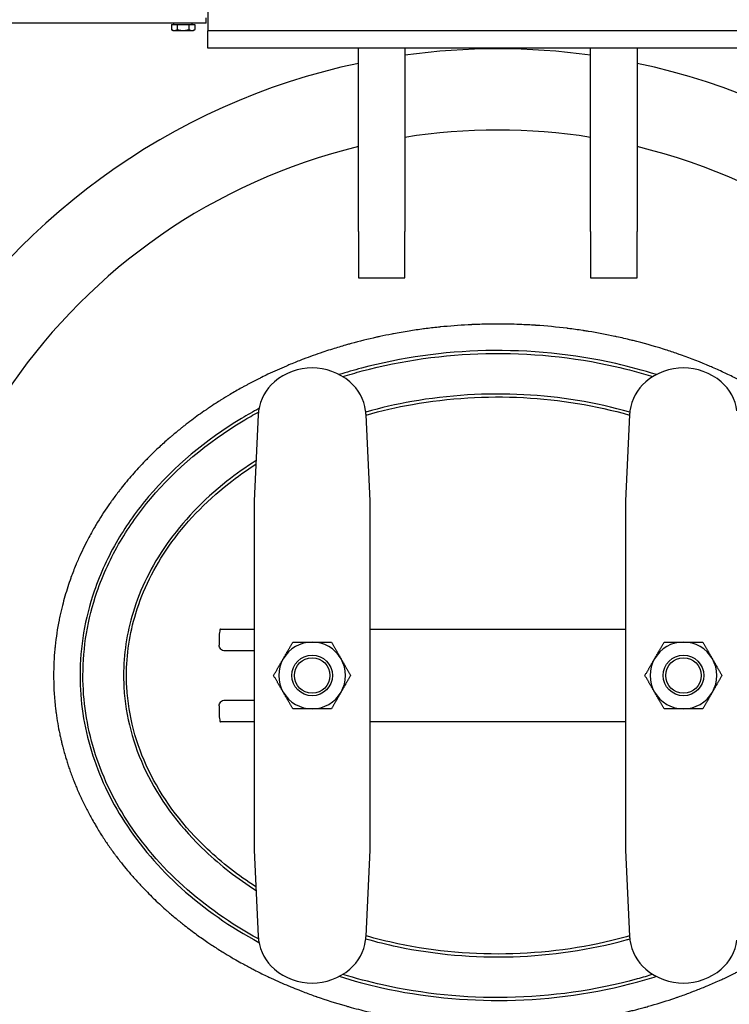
# Model space of a CAD drawing. Header units: inches. Extents: x 18 to 846, y -44 to 561.
# Tile 46 of 256: x 126 to 141, y 104 to 125. Entities that reach past the tile are written whole.
import ezdxf

# ---------------------------------------------------------------- set-up
doc = ezdxf.new("R2010")
doc.units = ezdxf.units.IN
doc.header["$LTSCALE"] = 24
doc.header["$MEASUREMENT"] = 0
doc.layers.add('Visible (ANSI)', color=7, linetype='Continuous', lineweight=30)

msp = doc.modelspace()

# ---------------------------------------------------------------- linework, layer by layer
at = {"layer": 'Visible (ANSI)'}
for p, q in [((129.94374, 125.78106), (129.94374, 124.53106)), ((129.91411, 124.69373), (129.91411, 124.81333)), ((129.91411, 124.69373), (112.55511, 124.69373)), ((129.16152, 124.66873), (129.28782, 124.66873)), ((129.16152, 124.66873), (129.16152, 124.55702)), ((129.19536, 124.53748), (129.16152, 124.55702)), ((129.19536, 124.53748), (129.22467, 124.53748)), ((129.21724, 124.66873), (129.21724, 124.69373)), ((129.22467, 124.53748), (129.41411, 124.53748)), ((129.28782, 124.66873), (129.54041, 124.66873)), ((129.28782, 124.66873), (129.28782, 124.55702)), ((129.41411, 124.53748), (129.60355, 124.53748)), ((129.54041, 124.66873), (129.54041, 124.55702)), ((129.54041, 124.66873), (129.6667, 124.66873)), ((129.60355, 124.53748), (129.63286, 124.53748)), ((129.61099, 124.66873), (129.61099, 124.69373)), ((129.63286, 124.53748), (129.6667, 124.55702)), ((129.6667, 124.66873), (129.6667, 124.55702)), ((142.44374, 124.53106), (129.94374, 124.53106)), ((142.44374, 124.53106), (129.94374, 124.53106)), ((129.94374, 124.15606), (129.94374, 124.53106)), ((142.44374, 124.15606), (129.94374, 124.15606)), ((133.19412, 120.2065), (133.19412, 124.15606)), ((134.19412, 124.15606), (134.19412, 120.2065)), ((138.19412, 120.2065), (138.19412, 124.15606)), ((139.19412, 124.15606), (139.19412, 120.2065)), ((133.19412, 120.2065), (133.19412, 119.2065)), ((134.19412, 119.2065), (134.19412, 120.2065)), ((138.19412, 120.2065), (138.19412, 119.2065)), ((139.19412, 119.2065), (139.19412, 120.2065)), ((133.19412, 119.2065), (134.19412, 119.2065)), ((138.19412, 119.2065), (139.19412, 119.2065)), ((131.03267, 116.25668), (130.94412, 114.40542)), ((133.44412, 114.40542), (133.35558, 116.25668)), ((139.03267, 116.25668), (138.94412, 114.40542)), ((130.94412, 114.40542), (130.94412, 112.44504)), ((133.44412, 112.44504), (133.44412, 114.40542)), ((138.94412, 114.40542), (138.94412, 112.44504)), ((130.94412, 112.44504), (130.94412, 108.84296)), ((133.44412, 108.84296), (133.44412, 112.44504)), ((138.94412, 112.44504), (138.94412, 108.84296)), ((130.22051, 111.644), (130.94412, 111.644)), ((133.44412, 111.644), (138.94412, 111.644)), ((130.18857, 111.394), (130.18857, 111.30025)), ((130.94412, 111.17525), (130.31256, 111.17525)), ((130.31256, 110.11275), (130.94412, 110.11275)), ((130.18857, 109.98775), (130.18857, 109.894)), ((130.94412, 109.644), (130.22051, 109.644)), ((138.94412, 109.644), (133.44412, 109.644)), ((130.94412, 108.84296), (130.94412, 106.88259)), ((133.44412, 106.88259), (133.44412, 108.84296)), ((138.94412, 108.84296), (138.94412, 106.88259)), ((130.94412, 106.88259), (131.03267, 105.03133)), ((133.35558, 105.03133), (133.44412, 106.88259)), ((138.94412, 106.88259), (139.03267, 105.03133))]:
    msp.add_line(p, q, dxfattribs=at)
for centre, radius in [((132.19412, 110.644), 0.43764), ((132.19412, 110.644), 0.4375), ((132.19412, 110.644), 0.38194), ((140.19412, 110.644), 0.43764), ((140.19412, 110.644), 0.4375), ((140.19412, 110.644), 0.38194)]:
    msp.add_circle(centre, radius, dxfattribs=at)
for centre, radius, start, end in [((136.19412, 109.644), 14.5, 82.071858, 97.928142), ((136.19412, 109.644), 14.5, 101.940544, 198.821487), ((136.19412, 109.644), 14.5, 341.178513, 78.059456), ((136.19412, 109.644), 12.75, 80.975155, 99.024845), ((136.19412, 109.644), 12.75, 103.608961, 76.391039), ((132.19412, 116.019), 1.25, 49.428759, 130.571241), ((140.19412, 116.019), 1.25, 49.428759, 130.571241), ((132.03152, 116.2089), 1, 130.571241, 172.034452), ((132.35672, 116.2089), 1, 7.965548, 49.428759), ((140.03152, 116.2089), 1, 130.571241, 172.034452), ((140.35672, 116.2089), 1, 7.965548, 49.428759), ((132.19412, 110.644), 0.719, 90.036232, 150.036232), ((132.19412, 110.644), 0.719, 30.036232, 90.036232), ((140.19412, 110.644), 0.719, 90, 150), ((140.19412, 110.644), 0.719, 30, 90), ((132.19412, 110.644), 0.719, 150.036232, 210.036232), ((132.19412, 110.644), 0.719, 330.036232, 30.036232), ((140.19412, 110.644), 0.719, 150, 210), ((140.19412, 110.644), 0.719, 330, 30), ((132.19412, 110.644), 0.719, 210.036232, 270.036232), ((132.19412, 110.644), 0.719, 270.036232, 330.036232), ((140.19412, 110.644), 0.719, 210, 270), ((140.19412, 110.644), 0.719, 270, 330), ((136.19412, 109.644), 13.375, 200.472453, 339.527547), ((136.19412, 109.644), 12.875, 201.305447, 338.694553), ((132.03152, 105.0791), 1, 187.965548, 229.428759), ((132.35672, 105.0791), 1, 310.571241, 352.034452), ((140.03152, 105.0791), 1, 187.965548, 229.428759), ((140.35672, 105.0791), 1, 310.571241, 352.034452), ((132.19412, 105.269), 1.25, 229.428759, 310.571241), ((140.19412, 105.269), 1.25, 229.428759, 310.571241)]:
    msp.add_arc(centre, radius, start, end, dxfattribs=at)
for centre, major_axis, start_param, end_param in [((130.22051, 111.394), (0, 0.25), 0, 1.57079633), ((130.22051, 109.894), (0, -0.25), 4.71238898, 6.28318531)]:
    msp.add_ellipse(centre, major_axis=major_axis, ratio=0.12777778, start_param=start_param, end_param=end_param, dxfattribs=at)
for points in [[(129.16152, 124.55702), (129.19536, 124.53748), (129.22467, 124.53748)], [(129.22467, 124.53748), (129.25398, 124.53748), (129.28782, 124.55702)], [(129.28782, 124.55702), (129.3555, 124.53748), (129.41411, 124.53748)], [(129.41411, 124.53748), (129.47273, 124.53748), (129.54041, 124.55702)], [(129.54041, 124.55702), (129.57425, 124.53748), (129.60355, 124.53748)], [(129.60355, 124.53748), (129.63286, 124.53748), (129.6667, 124.55702)], [(131.57122, 111.00311), (131.66744, 111.17001), (131.77855, 111.36274)], [(131.77855, 111.36274), (132.00101, 111.36288), (132.19367, 111.363)], [(132.19367, 111.363), (132.38632, 111.36312), (132.60878, 111.36326)], [(132.60878, 111.36326), (132.72013, 111.17068), (132.81657, 111.0039)], [(139.57145, 111.0035), (139.66778, 111.17035), (139.77901, 111.363)], [(139.77901, 111.363), (140.00147, 111.363), (140.19412, 111.363)], [(140.19412, 111.363), (140.38678, 111.363), (140.60924, 111.363)], [(140.60924, 111.363), (140.72047, 111.17035), (140.81679, 111.0035)], [(131.36389, 110.64348), (131.475, 110.8362), (131.57122, 111.00311)], [(132.81657, 111.0039), (132.913, 110.83711), (133.02435, 110.64453)], [(139.36389, 110.644), (139.47512, 110.83666), (139.57145, 111.0035)], [(140.81679, 111.0035), (140.91312, 110.83666), (141.02435, 110.644)], [(131.57168, 110.28411), (131.47524, 110.45089), (131.36389, 110.64348)], [(133.02435, 110.64453), (132.91324, 110.4518), (132.81702, 110.2849)], [(139.57145, 110.2845), (139.47512, 110.45135), (139.36389, 110.644)], [(141.02435, 110.644), (140.91312, 110.45135), (140.81679, 110.2845)], [(131.77946, 109.92474), (131.66811, 110.11732), (131.57168, 110.28411)], [(132.81702, 110.2849), (132.7208, 110.11799), (132.60969, 109.92526)], [(139.77901, 109.925), (139.66778, 110.11766), (139.57145, 110.2845)], [(140.81679, 110.2845), (140.72047, 110.11766), (140.60924, 109.925)], [(132.19458, 109.925), (132.00192, 109.92488), (131.77946, 109.92474)], [(132.60969, 109.92526), (132.38723, 109.92512), (132.19458, 109.925)], [(140.19412, 109.925), (140.00147, 109.925), (139.77901, 109.925)], [(140.60924, 109.925), (140.38678, 109.925), (140.19412, 109.925)]]:
    msp.add_rational_spline(points, [1, 1.0379548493, 1], degree=2, dxfattribs=at)
for points, knots in [([(136.19412, 118.21362), (136.19381, 118.21362), (136.1935, 118.21362), (136.19319, 118.21362), (136.12205, 118.21362), (136.0508, 118.21299), (135.97956, 118.21174), (135.97874, 118.21173), (135.97792, 118.21171), (135.9771, 118.2117), (135.86393, 118.20969), (135.75076, 118.20611), (135.638, 118.20097), (135.63535, 118.20085), (135.6327, 118.20073), (135.63005, 118.20061), (135.60426, 118.19942), (135.5785, 118.19815), (135.55276, 118.1968), (135.35358, 118.18633), (135.15446, 118.17097), (134.95596, 118.15071), (134.9501, 118.15011), (134.94424, 118.14951), (134.93838, 118.1489), (134.93046, 118.14808), (134.92255, 118.14725), (134.91463, 118.14642), (134.81525, 118.13593), (134.71597, 118.12421), (134.61684, 118.11125), (134.60942, 118.11028), (134.602, 118.1093), (134.59458, 118.10832), (134.48994, 118.09444), (134.38547, 118.07918), (134.28123, 118.06254), (134.16888, 118.0446), (134.05677, 118.02506), (133.94497, 118.0039), (133.93458, 118.00193), (133.92419, 117.99995), (133.91381, 117.99796), (133.8268, 117.98125), (133.73997, 117.96356), (133.65335, 117.94489), (133.63991, 117.94199), (133.62647, 117.93907), (133.61304, 117.93613), (133.60124, 117.93354), (133.58944, 117.93093), (133.57765, 117.92831), (133.39516, 117.8877), (133.21353, 117.84268), (133.0332, 117.79325), (133.00821, 117.7864), (132.98323, 117.77947), (132.95828, 117.77244), (132.94387, 117.76839), (132.92947, 117.76431), (132.91508, 117.76019), (132.82179, 117.73354), (132.72879, 117.70568), (132.63617, 117.67661), (132.62059, 117.67172), (132.60503, 117.6668), (132.58948, 117.66185), (132.53385, 117.64412), (132.47837, 117.62596), (132.42304, 117.60737), (132.28264, 117.56019), (132.14295, 117.51011), (132.00439, 117.45721), (131.9868, 117.45049), (131.96922, 117.44372), (131.95166, 117.43691), (131.90938, 117.42051), (131.86721, 117.40385), (131.82517, 117.38693), (131.78186, 117.3695), (131.73864, 117.35177), (131.69551, 117.33375), (131.67706, 117.32604), (131.65863, 117.31828), (131.64022, 117.31046), (131.50624, 117.25359), (131.37327, 117.19387), (131.24185, 117.13148), (131.19518, 117.10932), (131.14851, 117.08673), (131.10191, 117.06374), (131.0991, 117.06235), (131.09628, 117.06095), (131.09346, 117.05956), (131.0737, 117.04978), (131.05397, 117.03994), (131.03427, 117.03004), (130.95574, 116.99056), (130.87779, 116.95008), (130.80075, 116.90878), (130.78062, 116.89799), (130.76055, 116.88714), (130.74055, 116.87625), (130.71859, 116.86428), (130.69671, 116.85225), (130.67492, 116.84016), (130.59192, 116.79411), (130.50844, 116.74621), (130.42557, 116.69699), (130.36163, 116.659), (130.29805, 116.62023), (130.23529, 116.58095), (130.21481, 116.56813), (130.19442, 116.55526), (130.17413, 116.54234), (130.15819, 116.53219), (130.1423, 116.52201), (130.12649, 116.51181), (130.07215, 116.47676), (130.01764, 116.4408), (129.96331, 116.40411), (129.9429, 116.39034), (129.92253, 116.37646), (129.90219, 116.36249), (129.79971, 116.29209), (129.69831, 116.21935), (129.60009, 116.14578), (129.54707, 116.10607), (129.49396, 116.06537), (129.4411, 116.02388), (129.42145, 116.00845), (129.40183, 115.99292), (129.38226, 115.97729), (129.31793, 115.9259), (129.25419, 115.87349), (129.19161, 115.82051), (129.17265, 115.80445), (129.15379, 115.78835), (129.13506, 115.77221), (129.12313, 115.76193), (129.11125, 115.75163), (129.09942, 115.74132), (129.03141, 115.68206), (128.96341, 115.62088), (128.89627, 115.5584), (128.83635, 115.50265), (128.77711, 115.44586), (128.71909, 115.38854), (128.70203, 115.37168), (128.68508, 115.35479), (128.66824, 115.33785), (128.65532, 115.32487), (128.64248, 115.31186), (128.6297, 115.29884), (128.58523, 115.2535), (128.5409, 115.20723), (128.49698, 115.16025), (128.48108, 115.14323), (128.46522, 115.12612), (128.44943, 115.10893), (128.36257, 115.01434), (128.27765, 114.91716), (128.19605, 114.8189), (128.15765, 114.77266), (128.11962, 114.72575), (128.08207, 114.67826), (128.06903, 114.66178), (128.05605, 114.64523), (128.04314, 114.62861), (127.99113, 114.56169), (127.94013, 114.49371), (127.89039, 114.42493), (127.87902, 114.40922), (127.86772, 114.39346), (127.85649, 114.37767), (127.83856, 114.35247), (127.82081, 114.32716), (127.80324, 114.30178), (127.71206, 114.17005), (127.62459, 114.03427), (127.54196, 113.8956), (127.53404, 113.88231), (127.52616, 113.869), (127.51833, 113.85565), (127.49756, 113.82027), (127.47712, 113.78471), (127.457, 113.74899), (127.43286, 113.70613), (127.40915, 113.66296), (127.38589, 113.61949), (127.37978, 113.60808), (127.37371, 113.59666), (127.36767, 113.58521), (127.29525, 113.44801), (127.22731, 113.30789), (127.16435, 113.16539), (127.14708, 113.12629), (127.13017, 113.08699), (127.11365, 113.04752), (127.11084, 113.04081), (127.10804, 113.03409), (127.10525, 113.02736), (127.06766, 112.93673), (127.03208, 112.84518), (126.99861, 112.75284), (126.99716, 112.74883), (126.99571, 112.74483), (126.99427, 112.74082), (126.9719, 112.67873), (126.95049, 112.61629), (126.93006, 112.55355), (126.88732, 112.42227), (126.84876, 112.28936), (126.81459, 112.15504), (126.81399, 112.15267), (126.81339, 112.1503), (126.81279, 112.14793), (126.7937, 112.07249), (126.77602, 111.99669), (126.75977, 111.92064), (126.75524, 111.89941), (126.75082, 111.87816), (126.74651, 111.85689), (126.74528, 111.85079), (126.74405, 111.84469), (126.74283, 111.83859), (126.70569, 111.65235), (126.67713, 111.46439), (126.65737, 111.27513), (126.65661, 111.26782), (126.65586, 111.26051), (126.65512, 111.25319), (126.65378, 111.23985), (126.65248, 111.2265), (126.65122, 111.21314), (126.63344, 111.02409), (126.6245, 110.83351), (126.6245, 110.644)], [0.715226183, 0.715226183, 0.715226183, 0.715226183, 0.715243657, 0.715243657, 0.715243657, 0.719242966, 0.719242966, 0.719242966, 0.719288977, 0.719288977, 0.719288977, 0.72564229, 0.72564229, 0.72564229, 0.725791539, 0.725791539, 0.725791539, 0.727244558, 0.727244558, 0.727244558, 0.738489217, 0.738489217, 0.738489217, 0.738821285, 0.738821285, 0.738821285, 0.739269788, 0.739269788, 0.739269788, 0.74490229, 0.74490229, 0.74490229, 0.745323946, 0.745323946, 0.745323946, 0.751270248, 0.751270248, 0.751270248, 0.757678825, 0.757678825, 0.757678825, 0.758274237, 0.758274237, 0.758274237, 0.763264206, 0.763264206, 0.763264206, 0.764038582, 0.764038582, 0.764038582, 0.764718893, 0.764718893, 0.764718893, 0.775244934, 0.775244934, 0.775244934, 0.776703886, 0.776703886, 0.776703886, 0.777545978, 0.777545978, 0.777545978, 0.783005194, 0.783005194, 0.783005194, 0.783922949, 0.783922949, 0.783922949, 0.7872062, 0.7872062, 0.7872062, 0.795538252, 0.795538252, 0.795538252, 0.796596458, 0.796596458, 0.796596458, 0.799144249, 0.799144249, 0.799144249, 0.801768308, 0.801768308, 0.801768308, 0.802890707, 0.802890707, 0.802890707, 0.811058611, 0.811058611, 0.811058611, 0.813959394, 0.813959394, 0.813959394, 0.814134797, 0.814134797, 0.814134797, 0.815365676, 0.815365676, 0.815365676, 0.820273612, 0.820273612, 0.820273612, 0.821556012, 0.821556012, 0.821556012, 0.822963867, 0.822963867, 0.822963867, 0.828327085, 0.828327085, 0.828327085, 0.832465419, 0.832465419, 0.832465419, 0.833815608, 0.833815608, 0.833815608, 0.834876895, 0.834876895, 0.834876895, 0.838523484, 0.838523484, 0.838523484, 0.839892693, 0.839892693, 0.839892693, 0.846793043, 0.846793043, 0.846793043, 0.850517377, 0.850517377, 0.850517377, 0.851902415, 0.851902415, 0.851902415, 0.856456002, 0.856456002, 0.856456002, 0.857835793, 0.857835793, 0.857835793, 0.858714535, 0.858714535, 0.858714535, 0.8637675, 0.8637675, 0.8637675, 0.868276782, 0.868276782, 0.868276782, 0.869602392, 0.869602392, 0.869602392, 0.870619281, 0.870619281, 0.870619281, 0.874159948, 0.874159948, 0.874159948, 0.875442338, 0.875442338, 0.875442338, 0.882496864, 0.882496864, 0.882496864, 0.885816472, 0.885816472, 0.885816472, 0.886968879, 0.886968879, 0.886968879, 0.891608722, 0.891608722, 0.891608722, 0.892668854, 0.892668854, 0.892668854, 0.894360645, 0.894360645, 0.894360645, 0.903141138, 0.903141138, 0.903141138, 0.903982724, 0.903982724, 0.903982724, 0.906214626, 0.906214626, 0.906214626, 0.908892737, 0.908892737, 0.908892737, 0.909595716, 0.909595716, 0.909595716, 0.918019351, 0.918019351, 0.918019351, 0.920330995, 0.920330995, 0.920330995, 0.920724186, 0.920724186, 0.920724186, 0.926023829, 0.926023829, 0.926023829, 0.926253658, 0.926253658, 0.926253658, 0.929814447, 0.929814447, 0.929814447, 0.937264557, 0.937264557, 0.937264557, 0.937395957, 0.937395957, 0.937395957, 0.941578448, 0.941578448, 0.941578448, 0.942745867, 0.942745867, 0.942745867, 0.943080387, 0.943080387, 0.943080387, 0.953294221, 0.953294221, 0.953294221, 0.95368867, 0.95368867, 0.95368867, 0.95440811, 0.95440811, 0.95440811, 0.964589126, 0.964589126, 0.964589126, 0.964589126]), ([(126.94112, 108.70081), (126.94298, 108.69522), (126.94484, 108.68964), (126.94671, 108.68406), (126.95855, 108.6487), (126.97071, 108.61342), (126.98318, 108.57822), (127.01126, 108.499), (127.04094, 108.4202), (127.07217, 108.34193), (127.08648, 108.30609), (127.10111, 108.27035), (127.11606, 108.23474), (127.12466, 108.21423), (127.13338, 108.19377), (127.1422, 108.17334), (127.15776, 108.13729), (127.17366, 108.10137), (127.18987, 108.06558), (127.20625, 108.02944), (127.22295, 107.99345), (127.23997, 107.9576), (127.25842, 107.91876), (127.27724, 107.88009), (127.29643, 107.84161), (127.31454, 107.80529), (127.33298, 107.76914), (127.35173, 107.73317), (127.36123, 107.71495), (127.37081, 107.69678), (127.38047, 107.67866), (127.3999, 107.64221), (127.41964, 107.60596), (127.4397, 107.56991), (127.46299, 107.52806), (127.4867, 107.48649), (127.51081, 107.44521), (127.52767, 107.41632), (127.54474, 107.38758), (127.562, 107.35899), (127.58396, 107.32258), (127.60624, 107.28642), (127.62879, 107.25054), (127.63891, 107.23445), (127.64908, 107.21841), (127.6593, 107.20243), (127.68235, 107.16641), (127.70567, 107.13068), (127.72924, 107.09524), (127.75082, 107.06282), (127.77262, 107.03064), (127.79461, 106.99871), (127.81828, 106.96437), (127.84226, 106.9302), (127.86655, 106.89622), (127.89115, 106.86181), (127.91606, 106.82759), (127.94129, 106.79356), (127.9529, 106.7779), (127.96458, 106.76227), (127.97633, 106.74669), (128.00172, 106.713), (128.02741, 106.67951), (128.0534, 106.64623), (128.13849, 106.53724), (128.22673, 106.43046), (128.31772, 106.32619), (128.3355, 106.30582), (128.35339, 106.28553), (128.37138, 106.26535), (128.38125, 106.25428), (128.39114, 106.24324), (128.40107, 106.23223), (128.45288, 106.17476), (128.50552, 106.11809), (128.5589, 106.06227), (128.58749, 106.03237), (128.61629, 106.00272), (128.6453, 105.97331), (128.7295, 105.88795), (128.81541, 105.80468), (128.90269, 105.72364), (128.9469, 105.68259), (128.99146, 105.64211), (129.03634, 105.60221), (129.04153, 105.59759), (129.04674, 105.59297), (129.05195, 105.58836), (129.06108, 105.58029), (129.07022, 105.57223), (129.07939, 105.56419), (129.10853, 105.53863), (129.13788, 105.51325), (129.16742, 105.48805), (129.22993, 105.43473), (129.29334, 105.3822), (129.35752, 105.33055), (129.38671, 105.30706), (129.41607, 105.28374), (129.44558, 105.26061), (129.53327, 105.19187), (129.62233, 105.12476), (129.71257, 105.05933), (129.78974, 105.00339), (129.86777, 104.94867), (129.94656, 104.89522), (129.97547, 104.87561), (130.00448, 104.85618), (130.03358, 104.83691), (130.10725, 104.78814), (130.18153, 104.74047), (130.25633, 104.69392), (130.28466, 104.67629), (130.31306, 104.65882), (130.34153, 104.64152), (130.40983, 104.6), (130.47853, 104.55941), (130.54755, 104.51976), (130.59601, 104.49192), (130.64476, 104.46447), (130.69379, 104.4374), (130.76315, 104.39912), (130.83307, 104.36162), (130.90349, 104.32492), (130.92949, 104.31136), (130.95557, 104.29792), (130.98171, 104.28458), (131.06705, 104.24105), (131.15309, 104.19869), (131.23974, 104.15752), (131.26463, 104.1457), (131.28956, 104.13398), (131.31454, 104.12236), (131.43722, 104.06528), (131.56107, 104.01058), (131.68581, 103.95831), (131.70118, 103.95187), (131.71656, 103.94547), (131.73195, 103.93911), (131.78948, 103.91532), (131.84719, 103.89205), (131.90506, 103.86929), (131.92749, 103.86047), (131.94995, 103.85173), (131.97243, 103.84306), (132.05865, 103.80983), (132.14519, 103.77773), (132.23197, 103.74679), (132.24908, 103.74069), (132.2662, 103.73464), (132.28332, 103.72863), (132.28712, 103.72729), (132.29093, 103.72596), (132.29473, 103.72463), (132.49438, 103.6548), (132.69656, 103.59055), (132.90066, 103.53194), (132.91819, 103.52691), (132.93574, 103.52191), (132.9533, 103.51696), (132.98146, 103.50902), (133.00965, 103.50119), (133.03787, 103.49347), (133.10559, 103.47494), (133.17349, 103.45703), (133.24156, 103.43974), (133.25742, 103.43572), (133.27328, 103.43172), (133.28915, 103.42776), (133.50293, 103.37443), (133.71824, 103.32722), (133.93424, 103.28614), (133.94659, 103.28379), (133.95894, 103.28146), (133.9713, 103.27915), (134.04201, 103.26593), (134.1128, 103.25337), (134.18363, 103.24146), (134.21743, 103.23578), (134.25126, 103.23024), (134.28513, 103.22484), (134.29566, 103.22317), (134.3062, 103.2215), (134.31674, 103.21985), (134.5412, 103.18471), (134.76705, 103.15592), (134.99374, 103.1335), (135.00024, 103.13286), (135.00675, 103.13222), (135.01325, 103.13159), (135.12553, 103.12066), (135.238, 103.11131), (135.35056, 103.10352), (135.35506, 103.10321), (135.35955, 103.1029), (135.36405, 103.10259), (135.59345, 103.08697), (135.82322, 103.07785), (136.05253, 103.0752), (136.05327, 103.07519), (136.054, 103.07518), (136.05473, 103.07517), (136.0813, 103.07487), (136.10786, 103.07466), (136.13441, 103.07453), (136.2208, 103.0741), (136.30722, 103.0746), (136.39367, 103.07601), (136.39471, 103.07603), (136.39574, 103.07604), (136.39677, 103.07606), (136.62081, 103.07977), (136.84505, 103.08965), (137.06893, 103.10572), (137.074, 103.10608), (137.07907, 103.10645), (137.08414, 103.10682), (137.19128, 103.11465), (137.29834, 103.1239), (137.40524, 103.13457), (137.41231, 103.13527), (137.41939, 103.13598), (137.42646, 103.1367), (137.64219, 103.15862), (137.85728, 103.18632), (138.07125, 103.21981), (138.07242, 103.22), (138.0736, 103.22018), (138.07477, 103.22036), (138.08531, 103.22202), (138.09584, 103.22368), (138.10637, 103.22536), (138.20671, 103.24138), (138.30687, 103.25867), (138.40679, 103.27726), (138.41892, 103.27951), (138.43105, 103.28179), (138.44317, 103.28408), (138.65017, 103.32326), (138.85617, 103.36797), (139.06078, 103.41827), (139.07667, 103.42218), (139.09255, 103.42612), (139.10843, 103.4301), (139.18891, 103.45025), (139.26918, 103.47126), (139.3492, 103.49315), (139.36047, 103.49623), (139.37174, 103.49933), (139.38301, 103.50245), (139.40072, 103.50736), (139.41842, 103.5123), (139.43611, 103.51729), (139.60754, 103.56564), (139.7778, 103.61801), (139.94667, 103.67442), (139.97311, 103.68325), (139.99951, 103.69219), (140.02588, 103.70122), (140.04641, 103.70825), (140.06691, 103.71534), (140.0874, 103.72249), (140.17367, 103.75261), (140.2596, 103.78381), (140.34514, 103.8161), (140.36678, 103.82427), (140.3884, 103.83251), (140.40999, 103.84082), (140.49247, 103.87256), (140.57459, 103.90532), (140.65629, 103.93911), (140.67239, 103.94576), (140.68846, 103.95246), (140.70453, 103.95919), (140.79259, 103.99611), (140.88017, 104.03423), (140.9672, 104.07353), (140.99116, 104.08435), (141.01508, 104.09527), (141.03896, 104.10627), (141.11609, 104.14181), (141.19278, 104.1783), (141.26897, 104.21572), (141.29421, 104.22812), (141.31939, 104.24061), (141.34451, 104.25321), (141.46243, 104.31235), (141.57913, 104.37375), (141.69446, 104.43741), (141.69852, 104.43965), (141.70258, 104.44189), (141.70664, 104.44414), (141.75502, 104.47094), (141.80322, 104.49816), (141.85121, 104.52581), (141.87944, 104.54207), (141.90759, 104.55848), (141.93567, 104.57503), (142.00105, 104.61359), (142.06604, 104.65294), (142.13059, 104.6931), (142.16064, 104.71179), (142.19059, 104.73066), (142.22044, 104.74969), (142.37266, 104.84677), (142.5223, 104.94835), (142.66876, 105.05433), (142.66969, 105.05499), (142.67061, 105.05566), (142.67153, 105.05633), (142.70327, 105.07931), (142.73486, 105.10251), (142.7663, 105.1259), (142.8223, 105.16758), (142.87782, 105.20992), (142.93281, 105.25289), (142.96422, 105.27745), (142.99547, 105.30221), (143.02654, 105.32719), (143.11216, 105.396), (143.19645, 105.46642), (143.27921, 105.53831), (143.2983, 105.5549), (143.31733, 105.57158), (143.3363, 105.58837), (143.37524, 105.62282), (143.41393, 105.65769), (143.45234, 105.69296), (143.46449, 105.70412), (143.47662, 105.71533), (143.48871, 105.72657), (143.5051, 105.7418), (143.52144, 105.75711), (143.53772, 105.77249), (143.59351, 105.8252), (143.64866, 105.87878), (143.7031, 105.9332), (143.73098, 105.96107), (143.75868, 105.98917), (143.78618, 106.01748), (143.86474, 106.09837), (143.94171, 106.18103), (144.01686, 106.26535), (144.06748, 106.32214), (144.11728, 106.37969), (144.16619, 106.43796), (144.19318, 106.47011), (144.2199, 106.50248), (144.24634, 106.53506), (144.29174, 106.59098), (144.33632, 106.64754), (144.38004, 106.7047), (144.40598, 106.73862), (144.43162, 106.77274), (144.45695, 106.80707), (144.49427, 106.85765), (144.53091, 106.90867), (144.56684, 106.9601), (144.60455, 107.01408), (144.64164, 107.06873), (144.67807, 107.12405), (144.70129, 107.15932), (144.72424, 107.19485), (144.74691, 107.23066), (144.75482, 107.24316), (144.7627, 107.25569), (144.77055, 107.26825), (144.79277, 107.30385), (144.81472, 107.3397), (144.83636, 107.3758), (144.85026, 107.39897), (144.86403, 107.42224), (144.87768, 107.44562), (144.90035, 107.48444), (144.92268, 107.52355), (144.94465, 107.56293), (144.96475, 107.59896), (144.98456, 107.63521), (145.00405, 107.67169), (145.01148, 107.68558), (145.01886, 107.69951), (145.02619, 107.71346), (145.04517, 107.74957), (145.06383, 107.78585), (145.08215, 107.8223), (145.1047, 107.86716), (145.12674, 107.91227), (145.14827, 107.9576), (145.15812, 107.97833), (145.16785, 107.9991), (145.17747, 108.01992), (145.19415, 108.05599), (145.2105, 108.0922), (145.22651, 108.12855), (145.23342, 108.14423), (145.24027, 108.15994), (145.24706, 108.17568), (145.26258, 108.21167), (145.27778, 108.24779), (145.29264, 108.28403), (145.32094, 108.35302), (145.34804, 108.42244), (145.3739, 108.49223), (145.38709, 108.52784), (145.39996, 108.56354), (145.41251, 108.59934), (145.41877, 108.61721), (145.42495, 108.63511), (145.43106, 108.65303), (145.43438, 108.66278), (145.43768, 108.67254), (145.44095, 108.6823), (145.44949, 108.70778), (145.45788, 108.73334), (145.46612, 108.75899), (145.49068, 108.83547), (145.51387, 108.91267), (145.53564, 108.99053), (145.5452, 109.02475), (145.55449, 109.0591), (145.56349, 109.09356), (145.56697, 109.10686), (145.5704, 109.12019), (145.57379, 109.13353), (145.57667, 109.14484), (145.57951, 109.15617), (145.58233, 109.1675), (145.59065, 109.20104), (145.59871, 109.23469), (145.6065, 109.26844), (145.62622, 109.35394), (145.64418, 109.44009), (145.66033, 109.5268), (145.66618, 109.5582), (145.67179, 109.58968), (145.67715, 109.62122), (145.68212, 109.6504), (145.68688, 109.67964), (145.69143, 109.70894), (145.69607, 109.73886), (145.7005, 109.76883), (145.70471, 109.79886), (145.71767, 109.89134), (145.72855, 109.98442), (145.73727, 110.07748), (145.73971, 110.10364), (145.74199, 110.12981), (145.7441, 110.15598), (145.74697, 110.19161), (145.74953, 110.22724), (145.75177, 110.26286), (145.75328, 110.28697), (145.75466, 110.31109), (145.75588, 110.33519), (145.76048, 110.42544), (145.76305, 110.51562), (145.76362, 110.60561), (145.76368, 110.61524), (145.76372, 110.62487), (145.76374, 110.63451), (145.76377, 110.65439), (145.7637, 110.67429), (145.76354, 110.69419), (145.76319, 110.73624), (145.7624, 110.77834), (145.76118, 110.82048), (145.76066, 110.83821), (145.76007, 110.85596), (145.7594, 110.8737), (145.75538, 110.97965), (145.74859, 111.08576), (145.73898, 111.19185), (145.73777, 111.20525), (145.73651, 111.21864), (145.73521, 111.23204), (145.7305, 111.28056), (145.7252, 111.32907), (145.71931, 111.37754), (145.71797, 111.38856), (145.7166, 111.39958), (145.7152, 111.41059), (145.70089, 111.52332), (145.68344, 111.63554), (145.66295, 111.74702), (145.66181, 111.75326), (145.66065, 111.75951), (145.65948, 111.76575), (145.64921, 111.82067), (145.63821, 111.8754), (145.62648, 111.92992), (145.6256, 111.93398), (145.62473, 111.93805), (145.62384, 111.94211), (145.59836, 112.05942), (145.56952, 112.17575), (145.53748, 112.29085), (145.5374, 112.29113), (145.53733, 112.29142), (145.53725, 112.2917), (145.5211, 112.3497), (145.50413, 112.40741), (145.4864, 112.4647), (145.48601, 112.46593), (145.48563, 112.46717), (145.48525, 112.4684), (145.47944, 112.48714), (145.47354, 112.50584), (145.46757, 112.52449), (145.43727, 112.61906), (145.4047, 112.71312), (145.3699, 112.80652), (145.36838, 112.81061), (145.36685, 112.8147), (145.36532, 112.81879), (145.3457, 112.87112), (145.32539, 112.92324), (145.30439, 112.97513), (145.30208, 112.98085), (145.29976, 112.98657), (145.29742, 112.99229), (145.25436, 113.09784), (145.20849, 113.20239), (145.15994, 113.3057), (145.15566, 113.31482), (145.15135, 113.32393), (145.14702, 113.33303), (145.1256, 113.37811), (145.10366, 113.42294), (145.08123, 113.46752), (145.07581, 113.4783), (145.07036, 113.48906), (145.06488, 113.4998), (145.01561, 113.59646), (144.96408, 113.69175), (144.91063, 113.78534), (144.90291, 113.79885), (144.89515, 113.81233), (144.88735, 113.82578), (144.86486, 113.86454), (144.84203, 113.90301), (144.81889, 113.94118), (144.81017, 113.95557), (144.8014, 113.96991), (144.79259, 113.98421), (144.7405, 114.06875), (144.68686, 114.1518), (144.63184, 114.23328), (144.62888, 114.23766), (144.62593, 114.24202), (144.62297, 114.24639), (144.61274, 114.26147), (144.60245, 114.27651), (144.59209, 114.29152), (144.56804, 114.3264), (144.54366, 114.3611), (144.51895, 114.39562), (144.50796, 114.41097), (144.4969, 114.42629), (144.48579, 114.44157), (144.42541, 114.52455), (144.36317, 114.60643), (144.29922, 114.68705), (144.28641, 114.70319), (144.27354, 114.71929), (144.2606, 114.73533), (144.23521, 114.7668), (144.20957, 114.79807), (144.18368, 114.82914), (144.16988, 114.84569), (144.15601, 114.86219), (144.14207, 114.87863), (144.0368, 115.00279), (143.92763, 115.12351), (143.81537, 115.24031), (143.79873, 115.25762), (143.78202, 115.27485), (143.76524, 115.292), (143.69541, 115.36335), (143.62446, 115.43319), (143.55259, 115.50143), (143.53468, 115.51844), (143.5167, 115.53535), (143.49868, 115.55216), (143.49644, 115.55424), (143.49421, 115.55632), (143.49197, 115.55841), (143.46344, 115.58496), (143.43477, 115.61126), (143.40599, 115.6373), (143.27124, 115.7592), (143.13174, 115.87739), (142.98862, 115.99113), (142.96938, 116.00641), (142.95008, 116.02162), (142.93071, 116.03675), (142.85109, 116.09893), (142.77038, 116.15977), (142.68872, 116.2192), (142.66869, 116.23377), (142.64861, 116.24826), (142.62847, 116.26266), (142.45029, 116.39011), (142.26779, 116.51087), (142.08255, 116.62459), (142.06196, 116.63724), (142.04132, 116.6498), (142.02066, 116.66227), (142.00136, 116.67392), (141.98203, 116.68549), (141.96267, 116.69699), (141.92995, 116.71643), (141.89716, 116.73564), (141.8643, 116.75464), (141.83597, 116.77102), (141.80754, 116.78727), (141.77901, 116.80338), (141.75904, 116.81467), (141.73902, 116.82588), (141.71895, 116.83704), (141.57734, 116.91572), (141.43343, 116.99111), (141.28769, 117.06307), (141.24158, 117.08583), (141.19528, 117.10825), (141.14882, 117.13033), (141.12987, 117.13933), (141.11089, 117.14828), (141.09188, 117.15717), (141.00285, 117.1988), (140.91322, 117.23917), (140.82311, 117.27825), (140.80467, 117.28624), (140.78621, 117.29419), (140.76773, 117.30208), (140.56473, 117.38873), (140.35944, 117.46884), (140.15292, 117.54241), (140.13617, 117.54837), (140.11941, 117.5543), (140.10265, 117.56018), (140.09093, 117.56429), (140.07921, 117.56838), (140.06749, 117.57244), (139.9819, 117.60214), (139.89585, 117.63081), (139.8094, 117.65845), (139.79395, 117.66339), (139.77848, 117.6683), (139.763, 117.67318), (139.54685, 117.74125), (139.32823, 117.80289), (139.10795, 117.85803), (139.09509, 117.86125), (139.08223, 117.86444), (139.06936, 117.86762), (138.96358, 117.89371), (138.85743, 117.91831), (138.751, 117.94141), (138.73951, 117.9439), (138.72802, 117.94638), (138.71652, 117.94883), (138.52874, 117.989), (138.34014, 118.02451), (138.15124, 118.05539), (138.11764, 118.06089), (138.08402, 118.06623), (138.05038, 118.07144), (138.04182, 118.07276), (138.03327, 118.07408), (138.02471, 118.07538), (137.91936, 118.09145), (137.81376, 118.10611), (137.70797, 118.11937), (137.70093, 118.12025), (137.69389, 118.12113), (137.68686, 118.122), (137.46473, 118.14944), (137.24175, 118.17071), (137.01816, 118.18582), (137.01413, 118.1861), (137.01009, 118.18637), (137.00606, 118.18664), (136.89468, 118.19405), (136.78316, 118.19994), (136.67157, 118.2043), (136.66902, 118.2044), (136.66648, 118.2045), (136.66393, 118.2046), (136.50741, 118.21062), (136.35075, 118.21362), (136.19412, 118.21362)], [0, 0, 0, 0, 0.000323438, 0.000323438, 0.000323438, 0.002373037, 0.002373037, 0.002373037, 0.00698631, 0.00698631, 0.00698631, 0.009099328, 0.009099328, 0.009099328, 0.010315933, 0.010315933, 0.010315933, 0.012463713, 0.012463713, 0.012463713, 0.01463303, 0.01463303, 0.01463303, 0.016984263, 0.016984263, 0.016984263, 0.019204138, 0.019204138, 0.019204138, 0.020328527, 0.020328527, 0.020328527, 0.02258966, 0.02258966, 0.02258966, 0.025214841, 0.025214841, 0.025214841, 0.027051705, 0.027051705, 0.027051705, 0.029390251, 0.029390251, 0.029390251, 0.0304395, 0.0304395, 0.0304395, 0.032804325, 0.032804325, 0.032804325, 0.034968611, 0.034968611, 0.034968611, 0.037296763, 0.037296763, 0.037296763, 0.039653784, 0.039653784, 0.039653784, 0.040739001, 0.040739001, 0.040739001, 0.043085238, 0.043085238, 0.043085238, 0.050768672, 0.050768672, 0.050768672, 0.052270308, 0.052270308, 0.052270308, 0.053093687, 0.053093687, 0.053093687, 0.057392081, 0.057392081, 0.057392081, 0.059694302, 0.059694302, 0.059694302, 0.066377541, 0.066377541, 0.066377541, 0.069762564, 0.069762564, 0.069762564, 0.070154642, 0.070154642, 0.070154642, 0.07084136, 0.07084136, 0.07084136, 0.073024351, 0.073024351, 0.073024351, 0.077643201, 0.077643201, 0.077643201, 0.079744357, 0.079744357, 0.079744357, 0.085988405, 0.085988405, 0.085988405, 0.091328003, 0.091328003, 0.091328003, 0.093287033, 0.093287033, 0.093287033, 0.098245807, 0.098245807, 0.098245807, 0.100123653, 0.100123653, 0.100123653, 0.104628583, 0.104628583, 0.104628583, 0.107791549, 0.107791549, 0.107791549, 0.112266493, 0.112266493, 0.112266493, 0.113919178, 0.113919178, 0.113919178, 0.11931449, 0.11931449, 0.11931449, 0.120863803, 0.120863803, 0.120863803, 0.128472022, 0.128472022, 0.128472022, 0.129409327, 0.129409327, 0.129409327, 0.132911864, 0.132911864, 0.132911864, 0.134269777, 0.134269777, 0.134269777, 0.139477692, 0.139477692, 0.139477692, 0.140504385, 0.140504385, 0.140504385, 0.14073237, 0.14073237, 0.14073237, 0.152695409, 0.152695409, 0.152695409, 0.153723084, 0.153723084, 0.153723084, 0.15537067, 0.15537067, 0.15537067, 0.159324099, 0.159324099, 0.159324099, 0.160244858, 0.160244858, 0.160244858, 0.172647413, 0.172647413, 0.172647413, 0.173356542, 0.173356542, 0.173356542, 0.177415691, 0.177415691, 0.177415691, 0.179352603, 0.179352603, 0.179352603, 0.179955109, 0.179955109, 0.179955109, 0.192784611, 0.192784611, 0.192784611, 0.193152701, 0.193152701, 0.193152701, 0.199505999, 0.199505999, 0.199505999, 0.199759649, 0.199759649, 0.199759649, 0.212706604, 0.212706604, 0.212706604, 0.212748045, 0.212748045, 0.212748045, 0.214247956, 0.214247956, 0.214247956, 0.219127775, 0.219127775, 0.219127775, 0.219186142, 0.219186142, 0.219186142, 0.231831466, 0.231831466, 0.231831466, 0.232117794, 0.232117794, 0.232117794, 0.238169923, 0.238169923, 0.238169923, 0.238570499, 0.238570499, 0.238570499, 0.250785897, 0.250785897, 0.250785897, 0.250852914, 0.250852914, 0.250852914, 0.251454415, 0.251454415, 0.251454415, 0.257184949, 0.257184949, 0.257184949, 0.257880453, 0.257880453, 0.257880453, 0.269757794, 0.269757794, 0.269757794, 0.270680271, 0.270680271, 0.270680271, 0.275357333, 0.275357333, 0.275357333, 0.276016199, 0.276016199, 0.276016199, 0.277052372, 0.277052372, 0.277052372, 0.28709448, 0.28709448, 0.28709448, 0.288666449, 0.288666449, 0.288666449, 0.28988972, 0.28988972, 0.28988972, 0.295041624, 0.295041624, 0.295041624, 0.296344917, 0.296344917, 0.296344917, 0.301323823, 0.301323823, 0.301323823, 0.302304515, 0.302304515, 0.302304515, 0.307681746, 0.307681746, 0.307681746, 0.309162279, 0.309162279, 0.309162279, 0.31394509, 0.31394509, 0.31394509, 0.315529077, 0.315529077, 0.315529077, 0.322963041, 0.322963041, 0.322963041, 0.32322504, 0.32322504, 0.32322504, 0.326346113, 0.326346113, 0.326346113, 0.328181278, 0.328181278, 0.328181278, 0.332454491, 0.332454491, 0.332454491, 0.33444359, 0.33444359, 0.33444359, 0.344586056, 0.344586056, 0.344586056, 0.344649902, 0.344649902, 0.344649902, 0.346848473, 0.346848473, 0.346848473, 0.35076503, 0.35076503, 0.35076503, 0.353002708, 0.353002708, 0.353002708, 0.359168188, 0.359168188, 0.359168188, 0.360590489, 0.360590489, 0.360590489, 0.363510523, 0.363510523, 0.363510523, 0.36443453, 0.36443453, 0.36443453, 0.365686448, 0.365686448, 0.365686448, 0.369976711, 0.369976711, 0.369976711, 0.372174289, 0.372174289, 0.372174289, 0.378453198, 0.378453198, 0.378453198, 0.382681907, 0.382681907, 0.382681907, 0.385014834, 0.385014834, 0.385014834, 0.389019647, 0.389019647, 0.389019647, 0.391396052, 0.391396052, 0.391396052, 0.394897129, 0.394897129, 0.394897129, 0.398571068, 0.398571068, 0.398571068, 0.400913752, 0.400913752, 0.400913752, 0.401731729, 0.401731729, 0.401731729, 0.404049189, 0.404049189, 0.404049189, 0.405536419, 0.405536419, 0.405536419, 0.408007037, 0.408007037, 0.408007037, 0.410267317, 0.410267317, 0.410267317, 0.411128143, 0.411128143, 0.411128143, 0.413356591, 0.413356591, 0.413356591, 0.41609891, 0.41609891, 0.41609891, 0.417352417, 0.417352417, 0.417352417, 0.419524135, 0.419524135, 0.419524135, 0.420461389, 0.420461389, 0.420461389, 0.422605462, 0.422605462, 0.422605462, 0.42668726, 0.42668726, 0.42668726, 0.428769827, 0.428769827, 0.428769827, 0.429809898, 0.429809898, 0.429809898, 0.430375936, 0.430375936, 0.430375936, 0.431853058, 0.431853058, 0.431853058, 0.436258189, 0.436258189, 0.436258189, 0.438194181, 0.438194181, 0.438194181, 0.438941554, 0.438941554, 0.438941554, 0.439575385, 0.439575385, 0.439575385, 0.441450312, 0.441450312, 0.441450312, 0.446199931, 0.446199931, 0.446199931, 0.447919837, 0.447919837, 0.447919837, 0.449511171, 0.449511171, 0.449511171, 0.451136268, 0.451136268, 0.451136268, 0.456141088, 0.456141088, 0.456141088, 0.457548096, 0.457548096, 0.457548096, 0.45946356, 0.45946356, 0.45946356, 0.460760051, 0.460760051, 0.460760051, 0.465613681, 0.465613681, 0.465613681, 0.466132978, 0.466132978, 0.466132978, 0.467204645, 0.467204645, 0.467204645, 0.469469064, 0.469469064, 0.469469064, 0.470422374, 0.470422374, 0.470422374, 0.476113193, 0.476113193, 0.476113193, 0.476831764, 0.476831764, 0.476831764, 0.479434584, 0.479434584, 0.479434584, 0.480026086, 0.480026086, 0.480026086, 0.486081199, 0.486081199, 0.486081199, 0.48642054, 0.48642054, 0.48642054, 0.489405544, 0.489405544, 0.489405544, 0.489627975, 0.489627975, 0.489627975, 0.496054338, 0.496054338, 0.496054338, 0.496070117, 0.496070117, 0.496070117, 0.49930854, 0.49930854, 0.49930854, 0.499378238, 0.499378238, 0.499378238, 0.500438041, 0.500438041, 0.500438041, 0.505811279, 0.505811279, 0.505811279, 0.506046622, 0.506046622, 0.506046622, 0.509059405, 0.509059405, 0.509059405, 0.509391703, 0.509391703, 0.509391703, 0.515527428, 0.515527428, 0.515527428, 0.516069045, 0.516069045, 0.516069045, 0.518751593, 0.518751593, 0.518751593, 0.519399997, 0.519399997, 0.519399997, 0.525232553, 0.525232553, 0.525232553, 0.526074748, 0.526074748, 0.526074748, 0.528502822, 0.528502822, 0.528502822, 0.529417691, 0.529417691, 0.529417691, 0.534826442, 0.534826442, 0.534826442, 0.535116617, 0.535116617, 0.535116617, 0.536118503, 0.536118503, 0.536118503, 0.538446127, 0.538446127, 0.538446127, 0.539481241, 0.539481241, 0.539481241, 0.54510373, 0.54510373, 0.54510373, 0.546229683, 0.546229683, 0.546229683, 0.548438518, 0.548438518, 0.548438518, 0.549615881, 0.549615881, 0.549615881, 0.558508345, 0.558508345, 0.558508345, 0.559826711, 0.559826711, 0.559826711, 0.565314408, 0.565314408, 0.565314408, 0.566682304, 0.566682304, 0.566682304, 0.566851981, 0.566851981, 0.566851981, 0.569015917, 0.569015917, 0.569015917, 0.57914571, 0.57914571, 0.57914571, 0.580507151, 0.580507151, 0.580507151, 0.586104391, 0.586104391, 0.586104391, 0.587476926, 0.587476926, 0.587476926, 0.599622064, 0.599622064, 0.599622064, 0.600972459, 0.600972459, 0.600972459, 0.602234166, 0.602234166, 0.602234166, 0.604366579, 0.604366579, 0.604366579, 0.60620528, 0.60620528, 0.60620528, 0.607492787, 0.607492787, 0.607492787, 0.616577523, 0.616577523, 0.616577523, 0.619451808, 0.619451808, 0.619451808, 0.620623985, 0.620623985, 0.620623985, 0.626115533, 0.626115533, 0.626115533, 0.627239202, 0.627239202, 0.627239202, 0.639583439, 0.639583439, 0.639583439, 0.640584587, 0.640584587, 0.640584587, 0.641284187, 0.641284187, 0.641284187, 0.646391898, 0.646391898, 0.646391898, 0.647304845, 0.647304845, 0.647304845, 0.660053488, 0.660053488, 0.660053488, 0.660797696, 0.660797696, 0.660797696, 0.66691473, 0.66691473, 0.66691473, 0.667575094, 0.667575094, 0.667575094, 0.678362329, 0.678362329, 0.678362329, 0.680280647, 0.680280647, 0.680280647, 0.680768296, 0.680768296, 0.680768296, 0.686771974, 0.686771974, 0.686771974, 0.687171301, 0.687171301, 0.687171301, 0.699773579, 0.699773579, 0.699773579, 0.700000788, 0.700000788, 0.700000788, 0.706278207, 0.706278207, 0.706278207, 0.706421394, 0.706421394, 0.706421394, 0.715226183, 0.715226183, 0.715226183, 0.715226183]), ([(139.60999, 117.12407), (139.32363, 117.21484), (139.03162, 117.29407), (137.82727, 117.56773), (136.87952, 117.66205), (135.02569, 117.62098), (134.11951, 117.49372), (133.09518, 117.22053), (132.93585, 117.17407), (132.77824, 117.1241)], [-1.970585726, -1.970585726, -1.970585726, -1.970585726, -1.864979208, -1.864979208, -1.541258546, -1.541258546, -1.229134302, -1.229134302, -1.17100694, -1.17100694, -1.17100694, -1.17100694]), ([(132.85211, 117.08178), (132.99084, 117.12494), (133.13089, 117.16537), (134.13066, 117.43201), (135.03195, 117.5586), (136.87584, 117.59946), (137.81854, 117.50562), (138.99715, 117.2378), (139.26908, 117.16481), (139.53612, 117.08176)], [1.17779737, 1.17779737, 1.17779737, 1.17779737, 1.229134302, 1.229134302, 1.541258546, 1.541258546, 1.864979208, 1.864979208, 1.963795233, 1.963795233, 1.963795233, 1.963795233]), ([(139.03741, 116.31723), (138.30561, 116.52443), (137.5337, 116.65111), (135.94659, 116.73409), (135.13104, 116.68431), (134.00656, 116.48502), (133.67482, 116.4089), (133.35089, 116.31713)], [1.209719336, 1.209719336, 1.209719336, 1.209719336, 1.501193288, 1.501193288, 1.802843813, 1.802843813, 1.931873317, 1.931873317, 1.931873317, 1.931873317]), ([(133.35578, 116.25355), (133.68151, 116.34627), (134.01529, 116.4231), (135.1372, 116.62193), (135.94804, 116.67143), (137.5302, 116.58871), (138.30176, 116.46157), (139.03252, 116.25365)], [-1.933496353, -1.933496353, -1.933496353, -1.933496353, -1.802843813, -1.802843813, -1.501193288, -1.501193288, -1.208096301, -1.208096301, -1.208096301, -1.208096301]), ([(131.04912, 116.39554), (130.92201, 116.32702), (130.79704, 116.25585), (129.90033, 115.71662), (129.21819, 115.14763), (128.42086, 114.20228), (128.19992, 113.89163), (127.80152, 113.2128), (127.63009, 112.84191), (127.29817, 111.87232), (127.19412, 111.25835), (127.19412, 110.644)], [-0.947401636, -0.947401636, -0.947401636, -0.947401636, -0.894959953, -0.894959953, -0.564026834, -0.564026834, -0.414642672, -0.414642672, -0.251325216, -0.251325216, 0, 0, 0, 0]), ([(127.25662, 110.644), (127.25662, 111.25136), (127.35946, 111.85838), (127.68782, 112.81758), (127.85746, 113.18464), (128.25196, 113.85681), (128.47082, 114.16458), (129.26112, 115.10158), (129.93788, 115.66627), (130.81511, 116.19379), (130.92546, 116.25701), (131.03753, 116.31816)], [0, 0, 0, 0, 0.251325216, 0.251325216, 0.414642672, 0.414642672, 0.564026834, 0.564026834, 0.894959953, 0.894959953, 0.941678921, 0.941678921, 0.941678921, 0.941678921]), ([(130.98566, 115.27225), (130.7661, 115.1326), (130.55642, 114.98412), (129.84341, 114.42172), (129.40398, 113.96161), (128.7343, 113.00301), (128.49128, 112.50974), (128.20037, 111.55647), (128.13162, 111.10025), (128.13162, 110.644)], [2.274273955, 2.274273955, 2.274273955, 2.274273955, 2.381378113, 2.381378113, 2.658967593, 2.658967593, 2.916592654, 2.916592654, 3.141592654, 3.141592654, 3.141592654, 3.141592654]), ([(128.19412, 110.644), (128.19412, 111.094), (128.26191, 111.54398), (128.54904, 112.4849), (128.78904, 112.97224), (129.45143, 113.9204), (129.88654, 114.37613), (130.58219, 114.92483), (130.77767, 115.06413), (130.98199, 115.1957)], [-3.141592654, -3.141592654, -3.141592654, -3.141592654, -2.916592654, -2.916592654, -2.658967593, -2.658967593, -2.381378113, -2.381378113, -2.280389, -2.280389, -2.280389, -2.280389]), ([(130.31256, 111.17525), (130.29699, 111.17525), (130.28038, 111.17839), (130.24983, 111.19115), (130.23589, 111.20077), (130.21387, 111.22296), (130.20433, 111.23702), (130.19168, 111.26782), (130.18857, 111.28456), (130.18857, 111.30025)], [0.478393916, 0.478393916, 0.478393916, 0.478393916, 0.597992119, 0.597992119, 0.717590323, 0.717590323, 0.837188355, 0.837188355, 0.956786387, 0.956786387, 0.956786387, 0.956786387]), ([(126.6245, 110.644), (126.6245, 110.624), (126.6246, 110.60399), (126.6248, 110.58398), (126.62698, 110.36326), (126.64127, 110.14165), (126.66761, 109.92142), (126.67088, 109.89412), (126.67433, 109.86684), (126.67797, 109.83958), (126.69831, 109.687), (126.72441, 109.53523), (126.75604, 109.385), (126.76282, 109.3528), (126.76985, 109.32066), (126.77713, 109.28861), (126.78325, 109.26167), (126.78955, 109.23478), (126.79601, 109.20797), (126.80202, 109.18308), (126.80816, 109.15827), (126.81445, 109.13353), (126.81668, 109.12478), (126.81892, 109.11604), (126.82118, 109.10732), (126.84298, 109.02307), (126.86643, 108.93973), (126.89141, 108.85739), (126.90211, 108.8221), (126.91309, 108.78699), (126.92435, 108.75208), (126.92988, 108.73494), (126.93547, 108.71785), (126.94112, 108.70081)], [0.9645891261, 0.9645891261, 0.9645891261, 0.9645891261, 0.9656635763, 0.9656635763, 0.9656635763, 0.9775114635, 0.9775114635, 0.9775114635, 0.9789804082, 0.9789804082, 0.9789804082, 0.9872028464, 0.9872028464, 0.9872028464, 0.9889653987, 0.9889653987, 0.9889653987, 0.9904465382, 0.9904465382, 0.9904465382, 0.9918218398, 0.9918218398, 0.9918218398, 0.9923080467, 0.9923080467, 0.9923080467, 0.9970012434, 0.9970012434, 0.9970012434, 0.9990126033, 0.9990126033, 0.9990126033, 1, 1, 1, 1]), ([(127.19412, 110.644), (127.19412, 110.09485), (127.27709, 109.54591), (127.60069, 108.48382), (127.84162, 107.971), (128.48486, 106.97284), (128.89845, 106.49302), (129.87109, 105.61647), (130.43515, 105.22357), (131.0491, 104.89243)], [-6.283185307, -6.283185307, -6.283185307, -6.283185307, -6.058530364, -6.058530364, -5.832976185, -5.832976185, -5.589103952, -5.589103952, -5.335783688, -5.335783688, -5.335783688, -5.335783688]), ([(131.03752, 104.96982), (130.44365, 105.29402), (129.89786, 105.67648), (128.94411, 106.53601), (128.5342, 107.01166), (127.89712, 108.00026), (127.65872, 108.50781), (127.33863, 109.55838), (127.25662, 110.1011), (127.25662, 110.644)], [5.341506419, 5.341506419, 5.341506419, 5.341506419, 5.589103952, 5.589103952, 5.832976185, 5.832976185, 6.058530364, 6.058530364, 6.283185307, 6.283185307, 6.283185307, 6.283185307]), ([(128.13162, 110.644), (128.13162, 110.51701), (128.13693, 110.39003), (128.19879, 109.65008), (128.37491, 109.04307), (128.96372, 107.88962), (129.3795, 107.34428), (130.221, 106.55226), (130.58707, 106.26945), (130.98569, 106.01578)], [-3.141592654, -3.141592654, -3.141592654, -3.141592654, -3.078968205, -3.078968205, -2.775946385, -2.775946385, -2.46877246, -2.46877246, -2.274273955, -2.274273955, -2.274273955, -2.274273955]), ([(130.98204, 106.09234), (130.60099, 106.33784), (130.25065, 106.61018), (129.42711, 107.3853), (129.01586, 107.92495), (128.43406, 109.06466), (128.26038, 109.66365), (128.19935, 110.3935), (128.19412, 110.51875), (128.19412, 110.644)], [2.280389, 2.280389, 2.280389, 2.280389, 2.46877246, 2.46877246, 2.775946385, 2.775946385, 3.078968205, 3.078968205, 3.141592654, 3.141592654, 3.141592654, 3.141592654]), ([(130.18857, 109.98775), (130.18857, 110.00345), (130.19168, 110.02019), (130.20433, 110.05099), (130.21387, 110.06504), (130.23589, 110.08724), (130.24983, 110.09686), (130.28038, 110.10962), (130.29699, 110.11275), (130.31256, 110.11275)], [0, 0, 0, 0, 0.119598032, 0.119598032, 0.239196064, 0.239196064, 0.358794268, 0.358794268, 0.478392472, 0.478392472, 0.478392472, 0.478392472]), ([(139.03252, 105.03435), (139.00228, 105.02574), (138.97198, 105.01727), (138.16594, 104.79621), (137.34611, 104.67431), (135.68633, 104.62342), (134.84652, 104.69666), (133.81003, 104.91378), (133.58098, 104.9703), (133.35578, 105.03444)], [1.208096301, 1.208096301, 1.208096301, 1.208096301, 1.220223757, 1.220223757, 1.52993878, 1.52993878, 1.843160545, 1.843160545, 1.933496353, 1.933496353, 1.933496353, 1.933496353]), ([(133.35089, 104.97086), (133.57359, 104.90774), (133.79999, 104.85203), (134.83865, 104.63445), (135.68335, 104.5608), (137.35287, 104.61199), (138.17754, 104.73459), (138.98461, 104.95593), (139.01104, 104.9633), (139.03741, 104.97077)], [-1.931873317, -1.931873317, -1.931873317, -1.931873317, -1.843160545, -1.843160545, -1.52993878, -1.52993878, -1.220223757, -1.220223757, -1.209719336, -1.209719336, -1.209719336, -1.209719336]), ([(132.77826, 104.16395), (133.07785, 104.06898), (133.38364, 103.98665), (134.57134, 103.7215), (135.485, 103.62999), (137.35275, 103.66229), (138.30635, 103.79729), (139.34543, 104.08284), (139.47832, 104.12214), (139.61001, 104.16389)], [-5.112178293, -5.112178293, -5.112178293, -5.112178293, -5.001690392, -5.001690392, -4.689336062, -4.689336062, -4.361166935, -4.361166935, -4.312599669, -4.312599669, -4.312599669, -4.312599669]), ([(139.53614, 104.20621), (139.42325, 104.17109), (139.30947, 104.13778), (138.295, 103.85899), (137.34654, 103.7247), (135.4888, 103.69257), (134.58002, 103.78361), (133.41797, 104.04302), (133.13236, 104.1191), (132.85213, 104.20626)], [4.319390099, 4.319390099, 4.319390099, 4.319390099, 4.361166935, 4.361166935, 4.689336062, 4.689336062, 5.001690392, 5.001690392, 5.10538788, 5.10538788, 5.10538788, 5.10538788])]:
    msp.add_open_spline(points, degree=3, knots=knots, dxfattribs=at)
for points in [[(131.04117, 116.34748), (131.03696, 116.31734), (131.03412, 116.28704), (131.03267, 116.25668)], [(133.35558, 116.25668), (133.35413, 116.28699), (133.3513, 116.31729), (133.34707, 116.34748)], [(139.04117, 116.34748), (139.03696, 116.31734), (139.03412, 116.28704), (139.03267, 116.25668)], [(131.03267, 105.03133), (131.03412, 105.00102), (131.03695, 104.97071), (131.04117, 104.94053)], [(133.34707, 104.94053), (133.35129, 104.97066), (133.35413, 105.00096), (133.35558, 105.03133)], [(139.03267, 105.03133), (139.03412, 105.00102), (139.03695, 104.97071), (139.04117, 104.94053)]]:
    msp.add_open_spline(points, degree=3, dxfattribs=at)

doc.saveas('drawing.dxf')
